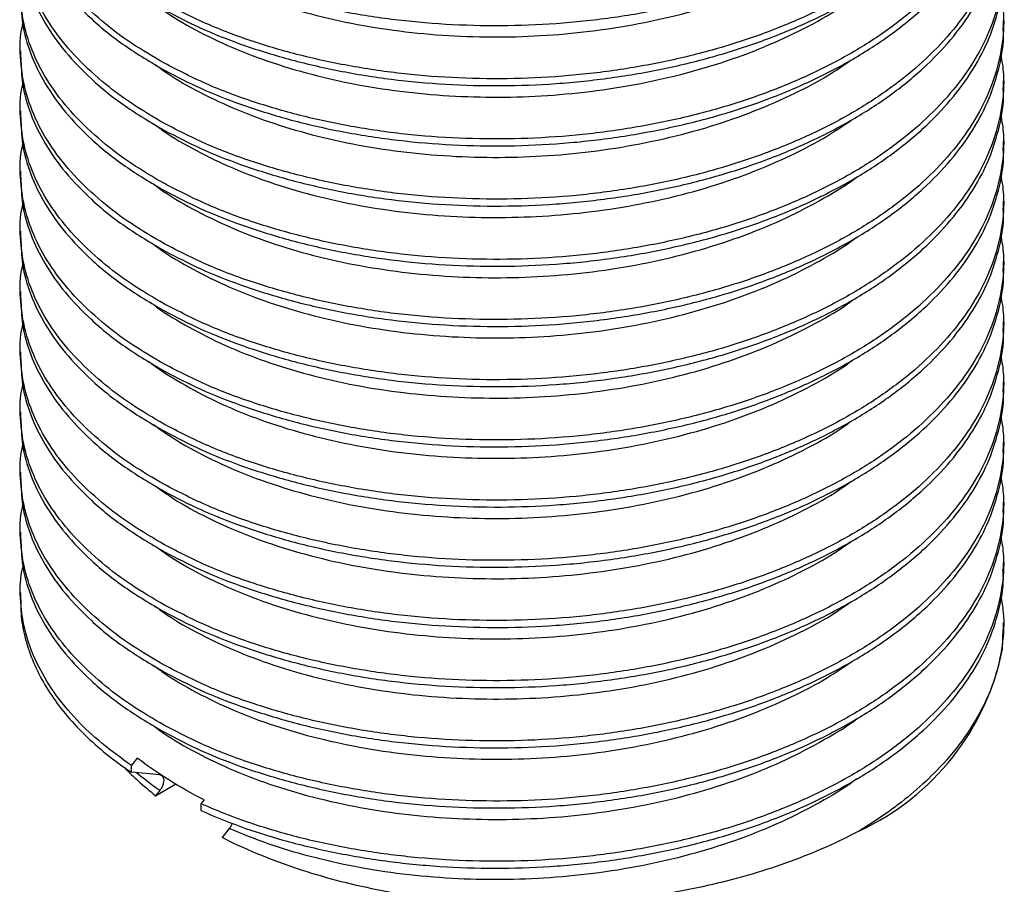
# Model space of a CAD drawing. Header units: millimetres. Extents: x 3 to 137, y 3 to 105.
# Tile 16 of 17: x 114.7 to 124.71, y 76.68 to 85.48. Entities that reach past the tile are written whole.
import ezdxf

# ---------------------------------------------------------------- set-up
doc = ezdxf.new("R2010")
doc.units = ezdxf.units.MM
doc.header["$LTSCALE"] = 0.5

msp = doc.modelspace()

# ---------------------------------------------------------------- linework, layer by layer
for p, q in [((124.703, 85.398), (124.703, 85.468)), ((114.703, 85.162), (114.703, 85.092)), ((124.703, 84.786), (124.703, 84.856)), ((114.703, 84.55), (114.703, 84.479)), ((124.703, 84.173), (124.703, 84.243)), ((114.703, 83.937), (114.703, 83.867)), ((124.703, 83.561), (124.703, 83.631)), ((114.703, 83.325), (114.703, 83.255)), ((124.703, 82.948), (124.703, 83.019)), ((114.703, 82.712), (114.703, 82.642)), ((124.703, 82.336), (124.703, 82.406)), ((114.703, 82.1), (114.703, 82.03)), ((124.703, 81.724), (124.703, 81.794)), ((114.703, 81.488), (114.703, 81.417)), ((124.703, 81.111), (124.703, 81.181)), ((114.703, 80.875), (114.703, 80.805)), ((124.703, 80.499), (124.703, 80.569)), ((114.703, 80.263), (114.703, 80.193)), ((124.703, 79.886), (124.703, 79.957)), ((114.703, 79.65), (114.703, 79.58)), ((124.703, 79.274), (124.703, 79.344)), ((124.692, 79.074), (124.698, 79.274)), ((115.832, 77.821), (115.832, 77.891)), ((116.121, 77.795), (115.832, 77.821)), ((116.078, 77.583), (116.285, 77.703)), ((116.571, 77.541), (116.539, 77.501)), ((116.539, 77.501), (116.539, 77.431)), ((116.828, 77.248), (116.755, 77.157))]:
    msp.add_line(p, q)
msp.add_arc((122.146, 79.581), 2.596, 294.8889, 348.7285)
for points, knots in [([(116.168, 86.189), (116.289, 86.126), (116.532, 86), (116.955, 85.832), (117.423, 85.685), (117.939, 85.565), (118.476, 85.479), (119.029, 85.428), (119.591, 85.413), (120.154, 85.434), (120.711, 85.493), (121.256, 85.587), (121.781, 85.716), (122.279, 85.879), (122.745, 86.073), (123.173, 86.295), (123.557, 86.544), (123.892, 86.816), (124.174, 87.108), (124.399, 87.418), (124.567, 87.74), (124.668, 88.07), (124.71, 88.312), (124.7, 88.442), (124.698, 88.46)], [0, 0, 0, 0, 0.042555, 0.08511, 0.132802, 0.180645, 0.228337, 0.276028, 0.323872, 0.371563, 0.419253, 0.467095, 0.514784, 0.562475, 0.610318, 0.658008, 0.705698, 0.75354, 0.80123, 0.84892, 0.896761, 0.94445, 0.992142, 1, 1, 1, 1]), ([(124.675, 88.187), (124.686, 88.119), (124.715, 87.941), (124.692, 87.649), (124.611, 87.317), (124.467, 86.991), (124.263, 86.677), (124, 86.378), (123.684, 86.098), (123.318, 85.84), (122.905, 85.608), (122.452, 85.404), (121.965, 85.229), (121.449, 85.088), (120.911, 84.981), (120.357, 84.909), (119.795, 84.875), (119.233, 84.876), (118.675, 84.914), (118.132, 84.988), (117.608, 85.095), (117.098, 85.24), (116.609, 85.421), (116.315, 85.572), (116.168, 85.647)], [0, 0, 0, 0, 0.0278215, 0.0737517, 0.11968, 0.1657547, 0.2116829, 0.2576123, 0.3036882, 0.3496177, 0.3955462, 0.4416212, 0.4875498, 0.533478, 0.5795526, 0.6254808, 0.6714106, 0.717487, 0.7634169, 0.809345, 0.8554196, 0.9013477, 0.9506739, 1, 1, 1, 1]), ([(116.168, 85.577), (116.289, 85.514), (116.532, 85.388), (116.955, 85.22), (117.423, 85.073), (117.939, 84.953), (118.476, 84.866), (119.029, 84.816), (119.591, 84.801), (120.154, 84.822), (120.711, 84.881), (121.256, 84.975), (121.781, 85.104), (122.279, 85.267), (122.745, 85.46), (123.173, 85.682), (123.557, 85.931), (123.892, 86.204), (124.174, 86.496), (124.399, 86.805), (124.567, 87.127), (124.668, 87.458), (124.71, 87.699), (124.7, 87.829), (124.698, 87.848)], [0, 0, 0, 0, 0.042555, 0.08511, 0.132802, 0.180645, 0.228337, 0.276028, 0.323872, 0.371563, 0.419253, 0.467095, 0.514784, 0.562475, 0.610318, 0.658008, 0.705698, 0.75354, 0.80123, 0.84892, 0.896761, 0.94445, 0.992142, 1, 1, 1, 1]), ([(124.675, 87.574), (124.686, 87.507), (124.715, 87.328), (124.692, 87.037), (124.611, 86.704), (124.467, 86.379), (124.263, 86.064), (124, 85.765), (123.684, 85.485), (123.318, 85.228), (122.905, 84.996), (122.452, 84.791), (121.965, 84.617), (121.449, 84.476), (120.911, 84.369), (120.357, 84.297), (119.795, 84.262), (119.233, 84.264), (118.675, 84.301), (118.132, 84.375), (117.608, 84.483), (117.098, 84.628), (116.609, 84.808), (116.315, 84.959), (116.168, 85.035)], [0, 0, 0, 0, 0.0278215, 0.0737517, 0.11968, 0.1657547, 0.2116829, 0.2576123, 0.3036882, 0.3496177, 0.3955462, 0.4416212, 0.4875498, 0.533478, 0.5795526, 0.6254808, 0.6714106, 0.717487, 0.7634169, 0.809345, 0.8554196, 0.9013477, 0.9506739, 1, 1, 1, 1]), ([(116.168, 85.035), (116.053, 85.102), (115.824, 85.236), (115.516, 85.47), (115.242, 85.729), (115.014, 86.016), (114.845, 86.315), (114.738, 86.623), (114.699, 86.936), (114.697, 87.153), (114.727, 87.263), (114.728, 87.269)], [0, 0, 0, 0, 0.113651, 0.227301, 0.354669, 0.482444, 0.609812, 0.73718, 0.864954, 0.992323, 1, 1, 1, 1]), ([(116.168, 84.964), (116.289, 84.901), (116.532, 84.775), (116.955, 84.608), (117.423, 84.46), (117.939, 84.34), (118.476, 84.254), (119.029, 84.203), (119.591, 84.188), (120.154, 84.21), (120.711, 84.268), (121.256, 84.363), (121.781, 84.491), (122.279, 84.654), (122.745, 84.848), (123.173, 85.07), (123.557, 85.319), (123.892, 85.591), (124.174, 85.883), (124.399, 86.193), (124.567, 86.515), (124.668, 86.845), (124.71, 87.087), (124.7, 87.217), (124.698, 87.235)], [0, 0, 0, 0, 0.0425552, 0.0851103, 0.1328018, 0.1806453, 0.2283367, 0.2760282, 0.3238719, 0.3715634, 0.419253, 0.4670945, 0.5147841, 0.5624748, 0.6103177, 0.6580084, 0.7056983, 0.7535402, 0.8012301, 0.8489195, 0.896761, 0.9444505, 0.9921417, 1, 1, 1, 1]), ([(114.708, 86.929), (114.711, 86.841), (114.716, 86.649), (114.8, 86.355), (114.946, 86.053), (115.152, 85.761), (115.423, 85.479), (115.756, 85.208), (116.03, 85.046), (116.168, 84.964)], [0, 0, 0, 0, 0.119956, 0.26303, 0.406099, 0.549624, 0.692692, 0.846346, 1, 1, 1, 1]), ([(124.675, 86.962), (124.686, 86.894), (124.715, 86.716), (124.692, 86.424), (124.611, 86.092), (124.467, 85.766), (124.263, 85.452), (124, 85.153), (123.684, 84.873), (123.318, 84.615), (122.905, 84.383), (122.452, 84.179), (121.965, 84.005), (121.449, 83.863), (120.911, 83.756), (120.357, 83.684), (119.795, 83.65), (119.233, 83.652), (118.675, 83.689), (118.132, 83.763), (117.608, 83.871), (117.098, 84.015), (116.609, 84.196), (116.315, 84.347), (116.168, 84.422)], [0, 0, 0, 0, 0.027822, 0.073752, 0.11968, 0.165755, 0.211683, 0.257612, 0.303688, 0.349618, 0.395546, 0.441621, 0.48755, 0.533478, 0.579553, 0.625481, 0.671411, 0.717487, 0.763417, 0.809345, 0.85542, 0.901348, 0.950674, 1, 1, 1, 1]), ([(116.168, 84.422), (116.053, 84.489), (115.824, 84.624), (115.516, 84.857), (115.242, 85.117), (115.014, 85.403), (114.845, 85.702), (114.738, 86.011), (114.699, 86.324), (114.697, 86.541), (114.727, 86.65), (114.728, 86.657)], [0, 0, 0, 0, 0.113651, 0.227301, 0.354669, 0.482444, 0.609812, 0.73718, 0.864954, 0.992323, 1, 1, 1, 1]), ([(116.168, 84.352), (116.289, 84.289), (116.532, 84.163), (116.955, 83.995), (117.423, 83.848), (117.939, 83.728), (118.476, 83.641), (119.029, 83.591), (119.591, 83.576), (120.154, 83.597), (120.711, 83.656), (121.256, 83.75), (121.781, 83.879), (122.279, 84.042), (122.745, 84.236), (123.173, 84.458), (123.557, 84.706), (123.892, 84.979), (124.174, 85.271), (124.399, 85.581), (124.567, 85.902), (124.668, 86.233), (124.71, 86.474), (124.7, 86.604), (124.698, 86.623)], [0, 0, 0, 0, 0.042555, 0.08511, 0.132802, 0.180645, 0.228337, 0.276028, 0.323872, 0.371563, 0.419253, 0.467095, 0.514784, 0.562475, 0.610318, 0.658008, 0.705698, 0.75354, 0.80123, 0.84892, 0.896761, 0.94445, 0.992142, 1, 1, 1, 1]), ([(124.675, 86.349), (124.686, 86.282), (124.715, 86.104), (124.692, 85.812), (124.611, 85.479), (124.467, 85.154), (124.263, 84.84), (124, 84.541), (123.684, 84.261), (123.318, 84.003), (122.905, 83.771), (122.452, 83.567), (121.965, 83.392), (121.449, 83.251), (120.911, 83.144), (120.357, 83.072), (119.795, 83.037), (119.233, 83.039), (118.675, 83.077), (118.132, 83.15), (117.608, 83.258), (117.098, 83.403), (116.609, 83.584), (116.315, 83.735), (116.168, 83.81)], [0, 0, 0, 0, 0.027822, 0.073752, 0.11968, 0.165755, 0.211683, 0.257612, 0.303688, 0.349618, 0.395546, 0.441621, 0.48755, 0.533478, 0.579553, 0.625481, 0.671411, 0.717487, 0.763417, 0.809345, 0.85542, 0.901348, 0.950674, 1, 1, 1, 1]), ([(114.708, 86.317), (114.711, 86.229), (114.716, 86.037), (114.8, 85.743), (114.946, 85.44), (115.152, 85.149), (115.423, 84.866), (115.756, 84.596), (116.03, 84.433), (116.168, 84.352)], [0, 0, 0, 0, 0.119956, 0.26303, 0.406099, 0.549624, 0.692692, 0.846346, 1, 1, 1, 1]), ([(116.074, 86.248), (116.136, 86.203), (116.299, 86.085), (116.611, 85.917), (117.001, 85.743), (117.429, 85.595), (117.889, 85.474), (118.371, 85.384), (118.867, 85.325), (119.368, 85.299), (119.871, 85.304), (120.372, 85.341), (120.871, 85.41), (121.359, 85.512), (121.827, 85.645), (122.267, 85.806), (122.669, 85.994), (122.964, 86.156), (123.11, 86.262), (123.15, 86.291)], [0, 0, 0, 0, 0.038136, 0.099506, 0.161636, 0.224578, 0.287958, 0.351381, 0.414455, 0.476796, 0.538195, 0.600211, 0.663082, 0.726432, 0.789871, 0.853002, 0.915442, 0.976898, 1, 1, 1, 1]), ([(116.168, 83.81), (116.053, 83.877), (115.824, 84.011), (115.516, 84.245), (115.242, 84.505), (115.014, 84.791), (114.845, 85.09), (114.738, 85.398), (114.699, 85.711), (114.697, 85.929), (114.727, 86.038), (114.728, 86.044)], [0, 0, 0, 0, 0.113651, 0.227301, 0.354669, 0.482444, 0.609812, 0.73718, 0.864954, 0.992323, 1, 1, 1, 1]), ([(116.168, 83.74), (116.289, 83.677), (116.532, 83.55), (116.955, 83.383), (117.423, 83.235), (117.939, 83.115), (118.476, 83.029), (119.029, 82.978), (119.591, 82.964), (120.154, 82.985), (120.711, 83.043), (121.256, 83.138), (121.781, 83.267), (122.279, 83.43), (122.745, 83.623), (123.173, 83.845), (123.557, 84.094), (123.892, 84.366), (124.174, 84.659), (124.399, 84.968), (124.567, 85.29), (124.668, 85.62), (124.71, 85.862), (124.7, 85.992), (124.698, 86.01)], [0, 0, 0, 0, 0.042555, 0.08511, 0.132802, 0.180645, 0.228337, 0.276028, 0.323872, 0.371563, 0.419253, 0.467095, 0.514784, 0.562475, 0.610318, 0.658008, 0.705698, 0.75354, 0.80123, 0.84892, 0.896761, 0.94445, 0.992142, 1, 1, 1, 1]), ([(124.675, 85.737), (124.686, 85.67), (124.715, 85.491), (124.692, 85.2), (124.611, 84.867), (124.467, 84.542), (124.263, 84.227), (124, 83.928), (123.684, 83.648), (123.318, 83.39), (122.905, 83.159), (122.452, 82.954), (121.965, 82.78), (121.449, 82.639), (120.911, 82.531), (120.357, 82.46), (119.795, 82.425), (119.233, 82.427), (118.675, 82.464), (118.132, 82.538), (117.608, 82.646), (117.098, 82.791), (116.609, 82.971), (116.315, 83.122), (116.168, 83.198)], [0, 0, 0, 0, 0.027822, 0.073752, 0.11968, 0.165755, 0.211683, 0.257612, 0.303688, 0.349618, 0.395546, 0.441621, 0.48755, 0.533478, 0.579553, 0.625481, 0.671411, 0.717487, 0.763417, 0.809345, 0.85542, 0.901348, 0.950674, 1, 1, 1, 1]), ([(114.708, 85.704), (114.711, 85.617), (114.716, 85.424), (114.8, 85.131), (114.946, 84.828), (115.152, 84.536), (115.423, 84.254), (115.756, 83.983), (116.03, 83.821), (116.168, 83.74)], [0, 0, 0, 0, 0.119956, 0.26303, 0.406099, 0.549624, 0.692692, 0.846346, 1, 1, 1, 1]), ([(116.077, 85.633), (116.127, 85.597), (116.276, 85.487), (116.57, 85.325), (116.955, 85.149), (117.38, 84.998), (117.837, 84.874), (118.317, 84.78), (118.812, 84.718), (119.313, 84.688), (119.815, 84.689), (120.316, 84.723), (120.816, 84.788), (121.305, 84.887), (121.776, 85.017), (122.22, 85.175), (122.626, 85.36), (122.937, 85.527), (123.096, 85.641), (123.148, 85.678)], [0, 0, 0, 0, 0.030594, 0.092058, 0.15414, 0.217078, 0.280495, 0.344001, 0.407199, 0.469706, 0.531227, 0.593193, 0.656053, 0.719436, 0.782952, 0.846203, 0.908805, 0.970411, 1, 1, 1, 1]), ([(116.168, 83.198), (116.053, 83.265), (115.824, 83.399), (115.516, 83.632), (115.242, 83.892), (115.014, 84.178), (114.845, 84.477), (114.738, 84.786), (114.699, 85.099), (114.697, 85.316), (114.727, 85.426), (114.728, 85.432)], [0, 0, 0, 0, 0.113651, 0.227301, 0.354669, 0.482444, 0.609812, 0.73718, 0.864954, 0.992323, 1, 1, 1, 1]), ([(116.168, 83.127), (116.289, 83.064), (116.532, 82.938), (116.955, 82.77), (117.423, 82.623), (117.939, 82.503), (118.476, 82.417), (119.029, 82.366), (119.591, 82.351), (120.154, 82.372), (120.711, 82.431), (121.256, 82.525), (121.781, 82.654), (122.279, 82.817), (122.745, 83.011), (123.173, 83.233), (123.557, 83.482), (123.892, 83.754), (124.174, 84.046), (124.399, 84.356), (124.567, 84.678), (124.668, 85.008), (124.71, 85.25), (124.7, 85.38), (124.698, 85.398)], [0, 0, 0, 0, 0.042555, 0.08511, 0.132802, 0.180645, 0.228337, 0.276028, 0.323872, 0.371563, 0.419253, 0.467095, 0.514784, 0.562475, 0.610318, 0.658008, 0.705698, 0.75354, 0.80123, 0.84892, 0.896761, 0.94445, 0.992142, 1, 1, 1, 1]), ([(124.675, 85.125), (124.686, 85.057), (124.715, 84.879), (124.692, 84.587), (124.611, 84.255), (124.467, 83.929), (124.263, 83.615), (124, 83.316), (123.684, 83.036), (123.318, 82.778), (122.905, 82.546), (122.452, 82.342), (121.965, 82.167), (121.449, 82.026), (120.911, 81.919), (120.357, 81.847), (119.795, 81.813), (119.233, 81.814), (118.675, 81.852), (118.132, 81.926), (117.608, 82.033), (117.098, 82.178), (116.609, 82.359), (116.315, 82.51), (116.168, 82.585)], [0, 0, 0, 0, 0.0278215, 0.0737517, 0.11968, 0.1657547, 0.2116829, 0.2576123, 0.3036882, 0.3496177, 0.3955462, 0.4416212, 0.4875498, 0.533478, 0.5795526, 0.6254808, 0.6714106, 0.717487, 0.7634169, 0.809345, 0.8554196, 0.9013477, 0.9506739, 1, 1, 1, 1]), ([(114.708, 85.092), (114.711, 85.004), (114.716, 84.812), (114.8, 84.518), (114.946, 84.215), (115.152, 83.924), (115.423, 83.641), (115.756, 83.371), (116.03, 83.209), (116.168, 83.127)], [0, 0, 0, 0, 0.119956, 0.26303, 0.406099, 0.549624, 0.692692, 0.846346, 1, 1, 1, 1]), ([(116.074, 85.023), (116.113, 84.994), (116.25, 84.891), (116.53, 84.734), (116.91, 84.555), (117.331, 84.401), (117.784, 84.274), (118.263, 84.176), (118.756, 84.111), (119.257, 84.077), (119.759, 84.075), (120.261, 84.105), (120.761, 84.167), (121.252, 84.262), (121.725, 84.388), (122.172, 84.544), (122.583, 84.726), (122.911, 84.9), (123.085, 85.021), (123.149, 85.066)], [0, 0, 0, 0, 0.024305, 0.085775, 0.147689, 0.210498, 0.273829, 0.337292, 0.400491, 0.463041, 0.524596, 0.58639, 0.649117, 0.712409, 0.775876, 0.839125, 0.901765, 0.963434, 1, 1, 1, 1]), ([(116.168, 82.585), (116.053, 82.652), (115.824, 82.786), (115.516, 83.02), (115.242, 83.28), (115.014, 83.566), (114.845, 83.865), (114.738, 84.173), (114.699, 84.487), (114.697, 84.704), (114.727, 84.813), (114.728, 84.819)], [0, 0, 0, 0, 0.113651, 0.227301, 0.354669, 0.482444, 0.609812, 0.73718, 0.864954, 0.992323, 1, 1, 1, 1]), ([(116.168, 82.515), (116.289, 82.452), (116.532, 82.326), (116.955, 82.158), (117.423, 82.011), (117.939, 81.891), (118.476, 81.804), (119.029, 81.754), (119.591, 81.739), (120.154, 81.76), (120.711, 81.819), (121.256, 81.913), (121.781, 82.042), (122.279, 82.205), (122.745, 82.398), (123.173, 82.62), (123.557, 82.869), (123.892, 83.142), (124.174, 83.434), (124.399, 83.743), (124.567, 84.065), (124.668, 84.396), (124.71, 84.637), (124.7, 84.767), (124.698, 84.785)], [0, 0, 0, 0, 0.042555, 0.08511, 0.132802, 0.180645, 0.228337, 0.276028, 0.323872, 0.371563, 0.419253, 0.467095, 0.514784, 0.562475, 0.610318, 0.658008, 0.705698, 0.75354, 0.80123, 0.84892, 0.896761, 0.94445, 0.992142, 1, 1, 1, 1]), ([(114.708, 84.48), (114.711, 84.392), (114.716, 84.199), (114.8, 83.906), (114.946, 83.603), (115.152, 83.312), (115.423, 83.029), (115.756, 82.759), (116.03, 82.596), (116.168, 82.515)], [0, 0, 0, 0, 0.119956, 0.26303, 0.406099, 0.549624, 0.692692, 0.846346, 1, 1, 1, 1]), ([(116.067, 84.415), (116.096, 84.392), (116.223, 84.295), (116.49, 84.143), (116.866, 83.961), (117.283, 83.804), (117.733, 83.674), (118.208, 83.573), (118.701, 83.504), (119.201, 83.467), (119.703, 83.462), (120.205, 83.488), (120.705, 83.546), (121.198, 83.637), (121.674, 83.76), (122.124, 83.913), (122.539, 84.092), (122.886, 84.273), (123.076, 84.402), (123.155, 84.456)], [0, 0, 0, 0, 0.018769, 0.08018, 0.141829, 0.20441, 0.267554, 0.330874, 0.393975, 0.456469, 0.517994, 0.579518, 0.642013, 0.705114, 0.768433, 0.831578, 0.894158, 0.955808, 1, 1, 1, 1]), ([(124.675, 84.512), (124.686, 84.445), (124.715, 84.266), (124.692, 83.975), (124.611, 83.642), (124.467, 83.317), (124.263, 83.002), (124, 82.703), (123.684, 82.423), (123.318, 82.165), (122.905, 81.934), (122.452, 81.729), (121.965, 81.555), (121.449, 81.414), (120.911, 81.307), (120.357, 81.235), (119.795, 81.2), (119.233, 81.202), (118.675, 81.239), (118.132, 81.313), (117.608, 81.421), (117.098, 81.566), (116.609, 81.746), (116.315, 81.897), (116.168, 81.973)], [0, 0, 0, 0, 0.027822, 0.073752, 0.11968, 0.165755, 0.211683, 0.257612, 0.303688, 0.349618, 0.395546, 0.441621, 0.48755, 0.533478, 0.579553, 0.625481, 0.671411, 0.717487, 0.763417, 0.809345, 0.85542, 0.901348, 0.950674, 1, 1, 1, 1]), ([(116.168, 81.973), (116.053, 82.04), (115.824, 82.174), (115.516, 82.408), (115.242, 82.667), (115.014, 82.954), (114.845, 83.252), (114.738, 83.561), (114.699, 83.874), (114.697, 84.091), (114.727, 84.201), (114.728, 84.207)], [0, 0, 0, 0, 0.113651, 0.227301, 0.354669, 0.482444, 0.609812, 0.73718, 0.864954, 0.992323, 1, 1, 1, 1]), ([(116.168, 81.902), (116.289, 81.839), (116.532, 81.713), (116.955, 81.546), (117.423, 81.398), (117.939, 81.278), (118.476, 81.192), (119.029, 81.141), (119.591, 81.126), (120.154, 81.148), (120.711, 81.206), (121.256, 81.301), (121.781, 81.429), (122.279, 81.592), (122.745, 81.786), (123.173, 82.008), (123.557, 82.257), (123.892, 82.529), (124.174, 82.821), (124.399, 83.131), (124.567, 83.453), (124.668, 83.783), (124.71, 84.025), (124.7, 84.155), (124.698, 84.173)], [0, 0, 0, 0, 0.042555, 0.08511, 0.132802, 0.180645, 0.228337, 0.276028, 0.323872, 0.371563, 0.419253, 0.467095, 0.514784, 0.562475, 0.610318, 0.658008, 0.705698, 0.75354, 0.80123, 0.84892, 0.896761, 0.94445, 0.992142, 1, 1, 1, 1]), ([(114.708, 83.867), (114.711, 83.779), (114.716, 83.587), (114.8, 83.293), (114.946, 82.991), (115.152, 82.699), (115.423, 82.417), (115.756, 82.146), (116.03, 81.984), (116.168, 81.902)], [0, 0, 0, 0, 0.119956, 0.26303, 0.406099, 0.549624, 0.692692, 0.846346, 1, 1, 1, 1]), ([(116.056, 83.809), (116.078, 83.792), (116.195, 83.7), (116.451, 83.552), (116.822, 83.367), (117.235, 83.208), (117.681, 83.074), (118.155, 82.971), (118.646, 82.898), (119.146, 82.857), (119.647, 82.848), (120.149, 82.871), (120.65, 82.926), (121.144, 83.013), (121.622, 83.133), (122.075, 83.282), (122.496, 83.457), (122.875, 83.658), (123.115, 83.801), (123.216, 83.882), (123.217, 83.883)], [0, 0, 0, 0, 0.013603, 0.074351, 0.135098, 0.196803, 0.259107, 0.321627, 0.383974, 0.445764, 0.506635, 0.567271, 0.628887, 0.691143, 0.753658, 0.816044, 0.877914, 0.938904, 0.999456, 1, 1, 1, 1]), ([(124.675, 83.9), (124.686, 83.832), (124.715, 83.654), (124.692, 83.362), (124.611, 83.03), (124.467, 82.704), (124.263, 82.39), (124, 82.091), (123.684, 81.811), (123.318, 81.553), (122.905, 81.321), (122.452, 81.117), (121.965, 80.943), (121.449, 80.801), (120.911, 80.694), (120.357, 80.622), (119.795, 80.588), (119.233, 80.59), (118.675, 80.627), (118.132, 80.701), (117.608, 80.809), (117.098, 80.953), (116.609, 81.134), (116.315, 81.285), (116.168, 81.36)], [0, 0, 0, 0, 0.0278215, 0.0737517, 0.11968, 0.1657547, 0.2116829, 0.2576123, 0.3036882, 0.3496177, 0.3955462, 0.4416212, 0.4875498, 0.533478, 0.5795526, 0.6254808, 0.6714106, 0.717487, 0.7634169, 0.809345, 0.8554196, 0.9013477, 0.9506739, 1, 1, 1, 1]), ([(116.168, 81.36), (116.053, 81.427), (115.824, 81.562), (115.516, 81.795), (115.242, 82.055), (115.014, 82.341), (114.845, 82.64), (114.738, 82.949), (114.699, 83.262), (114.697, 83.479), (114.727, 83.588), (114.728, 83.595)], [0, 0, 0, 0, 0.113651, 0.227301, 0.354669, 0.482444, 0.609812, 0.73718, 0.864954, 0.992323, 1, 1, 1, 1]), ([(116.168, 81.29), (116.289, 81.227), (116.532, 81.101), (116.955, 80.933), (117.423, 80.786), (117.939, 80.666), (118.476, 80.579), (119.029, 80.529), (119.591, 80.514), (120.154, 80.535), (120.711, 80.594), (121.256, 80.688), (121.781, 80.817), (122.279, 80.98), (122.745, 81.174), (123.173, 81.396), (123.557, 81.644), (123.892, 81.917), (124.174, 82.209), (124.399, 82.518), (124.567, 82.84), (124.668, 83.171), (124.71, 83.412), (124.7, 83.542), (124.698, 83.561)], [0, 0, 0, 0, 0.042555, 0.08511, 0.132802, 0.180645, 0.228337, 0.276028, 0.323872, 0.371563, 0.419253, 0.467095, 0.514784, 0.562475, 0.610318, 0.658008, 0.705698, 0.75354, 0.80123, 0.84892, 0.896761, 0.94445, 0.992142, 1, 1, 1, 1]), ([(114.708, 83.255), (114.711, 83.167), (114.716, 82.975), (114.8, 82.681), (114.946, 82.378), (115.152, 82.087), (115.423, 81.804), (115.756, 81.534), (116.03, 81.371), (116.168, 81.29)], [0, 0, 0, 0, 0.119956, 0.26303, 0.406099, 0.549624, 0.692692, 0.846346, 1, 1, 1, 1]), ([(116.044, 83.204), (116.058, 83.193), (116.167, 83.106), (116.412, 82.961), (116.778, 82.774), (117.187, 82.612), (117.63, 82.475), (118.101, 82.368), (118.591, 82.292), (119.09, 82.248), (119.592, 82.235), (120.094, 82.254), (120.595, 82.305), (121.09, 82.39), (121.57, 82.506), (122.026, 82.652), (122.452, 82.824), (122.835, 83.023), (123.083, 83.168), (123.19, 83.252), (123.197, 83.257)], [0, 0, 0, 0, 0.009011, 0.06996, 0.130675, 0.192371, 0.254708, 0.317304, 0.379771, 0.441722, 0.502791, 0.563422, 0.625024, 0.687308, 0.749895, 0.812395, 0.874422, 0.935606, 0.996181, 1, 1, 1, 1]), ([(124.675, 83.287), (124.686, 83.22), (124.715, 83.042), (124.692, 82.75), (124.611, 82.417), (124.467, 82.092), (124.263, 81.777), (124, 81.479), (123.684, 81.198), (123.318, 80.941), (122.905, 80.709), (122.452, 80.505), (121.965, 80.33), (121.449, 80.189), (120.911, 80.082), (120.357, 80.01), (119.795, 79.975), (119.233, 79.977), (118.675, 80.015), (118.132, 80.088), (117.608, 80.196), (117.098, 80.341), (116.609, 80.522), (116.315, 80.672), (116.168, 80.748)], [0, 0, 0, 0, 0.027822, 0.073752, 0.11968, 0.165755, 0.211683, 0.257612, 0.303688, 0.349618, 0.395546, 0.441621, 0.48755, 0.533478, 0.579553, 0.625481, 0.671411, 0.717487, 0.763417, 0.809345, 0.85542, 0.901348, 0.950674, 1, 1, 1, 1]), ([(116.168, 80.748), (116.053, 80.815), (115.824, 80.949), (115.516, 81.183), (115.242, 81.443), (115.014, 81.729), (114.845, 82.028), (114.738, 82.336), (114.699, 82.649), (114.697, 82.867), (114.727, 82.976), (114.728, 82.982)], [0, 0, 0, 0, 0.113651, 0.227301, 0.354669, 0.482444, 0.609812, 0.73718, 0.864954, 0.992323, 1, 1, 1, 1]), ([(116.168, 80.678), (116.289, 80.615), (116.532, 80.488), (116.955, 80.321), (117.423, 80.173), (117.939, 80.053), (118.476, 79.967), (119.029, 79.916), (119.591, 79.902), (120.154, 79.923), (120.711, 79.981), (121.256, 80.076), (121.781, 80.205), (122.279, 80.368), (122.745, 80.561), (123.173, 80.783), (123.557, 81.032), (123.892, 81.304), (124.174, 81.597), (124.399, 81.906), (124.567, 82.228), (124.668, 82.558), (124.71, 82.8), (124.7, 82.93), (124.698, 82.948)], [0, 0, 0, 0, 0.042555, 0.08511, 0.132802, 0.180645, 0.228337, 0.276028, 0.323872, 0.371563, 0.419253, 0.467095, 0.514784, 0.562475, 0.610318, 0.658008, 0.705698, 0.75354, 0.80123, 0.84892, 0.896761, 0.94445, 0.992142, 1, 1, 1, 1]), ([(114.708, 82.642), (114.711, 82.555), (114.716, 82.362), (114.8, 82.069), (114.946, 81.766), (115.152, 81.474), (115.423, 81.192), (115.756, 80.921), (116.03, 80.759), (116.168, 80.678)], [0, 0, 0, 0, 0.119956, 0.26303, 0.406099, 0.549624, 0.692692, 0.846346, 1, 1, 1, 1]), ([(116.031, 82.6), (116.038, 82.594), (116.139, 82.512), (116.373, 82.371), (116.735, 82.181), (117.14, 82.016), (117.579, 81.877), (118.048, 81.766), (118.536, 81.686), (119.034, 81.639), (119.536, 81.623), (120.038, 81.638), (120.539, 81.686), (121.035, 81.766), (121.518, 81.879), (121.977, 82.022), (122.406, 82.191), (122.794, 82.387), (123.051, 82.535), (123.165, 82.623), (123.177, 82.632)], [0, 0, 0, 0, 0.004633, 0.065768, 0.126465, 0.188135, 0.250486, 0.313141, 0.375709, 0.437803, 0.499053, 0.559694, 0.621266, 0.68356, 0.7462, 0.808797, 0.870962, 0.932324, 0.992937, 1, 1, 1, 1]), ([(124.675, 82.675), (124.686, 82.608), (124.715, 82.429), (124.692, 82.138), (124.611, 81.805), (124.467, 81.48), (124.263, 81.165), (124, 80.866), (123.684, 80.586), (123.318, 80.328), (122.905, 80.096), (122.452, 79.892), (121.965, 79.718), (121.449, 79.577), (120.911, 79.469), (120.357, 79.397), (119.795, 79.363), (119.233, 79.365), (118.675, 79.402), (118.132, 79.476), (117.608, 79.584), (117.098, 79.728), (116.609, 79.909), (116.315, 80.06), (116.168, 80.136)], [0, 0, 0, 0, 0.027822, 0.073752, 0.11968, 0.165755, 0.211683, 0.257612, 0.303688, 0.349618, 0.395546, 0.441621, 0.48755, 0.533478, 0.579553, 0.625481, 0.671411, 0.717487, 0.763417, 0.809345, 0.85542, 0.901348, 0.950674, 1, 1, 1, 1]), ([(116.168, 80.136), (116.053, 80.203), (115.824, 80.337), (115.516, 80.57), (115.242, 80.83), (115.014, 81.116), (114.845, 81.415), (114.738, 81.724), (114.699, 82.037), (114.697, 82.254), (114.727, 82.364), (114.728, 82.37)], [0, 0, 0, 0, 0.113651, 0.227301, 0.354669, 0.482444, 0.609812, 0.73718, 0.864954, 0.992323, 1, 1, 1, 1]), ([(116.168, 80.065), (116.289, 80.002), (116.532, 79.876), (116.955, 79.708), (117.423, 79.561), (117.939, 79.441), (118.476, 79.354), (119.029, 79.304), (119.591, 79.289), (120.154, 79.31), (120.711, 79.369), (121.256, 79.463), (121.781, 79.592), (122.279, 79.755), (122.745, 79.949), (123.173, 80.171), (123.557, 80.42), (123.892, 80.692), (124.174, 80.984), (124.399, 81.294), (124.567, 81.616), (124.668, 81.946), (124.71, 82.188), (124.7, 82.318), (124.698, 82.336)], [0, 0, 0, 0, 0.042555, 0.08511, 0.132802, 0.180645, 0.228337, 0.276028, 0.323872, 0.371563, 0.419253, 0.467095, 0.514784, 0.562475, 0.610318, 0.658008, 0.705698, 0.75354, 0.80123, 0.84892, 0.896761, 0.94445, 0.992142, 1, 1, 1, 1]), ([(114.708, 82.03), (114.711, 81.942), (114.716, 81.75), (114.8, 81.456), (114.946, 81.153), (115.152, 80.862), (115.423, 80.579), (115.756, 80.309), (116.03, 80.146), (116.168, 80.065)], [0, 0, 0, 0, 0.119956, 0.26303, 0.406099, 0.549624, 0.692692, 0.846346, 1, 1, 1, 1]), ([(124.675, 82.063), (124.686, 81.995), (124.715, 81.817), (124.692, 81.525), (124.611, 81.193), (124.467, 80.867), (124.263, 80.553), (124, 80.254), (123.684, 79.974), (123.318, 79.716), (122.905, 79.484), (122.452, 79.28), (121.965, 79.105), (121.449, 78.964), (120.911, 78.857), (120.357, 78.785), (119.795, 78.751), (119.233, 78.752), (118.675, 78.79), (118.132, 78.864), (117.608, 78.971), (117.098, 79.116), (116.609, 79.297), (116.315, 79.448), (116.168, 79.523)], [0, 0, 0, 0, 0.027822, 0.073752, 0.11968, 0.165755, 0.211683, 0.257612, 0.303688, 0.349618, 0.395546, 0.441621, 0.48755, 0.533478, 0.579553, 0.625481, 0.671411, 0.717487, 0.763417, 0.809345, 0.85542, 0.901348, 0.950674, 1, 1, 1, 1]), ([(116.017, 81.997), (116.017, 81.996), (116.11, 81.919), (116.336, 81.781), (116.693, 81.588), (117.093, 81.421), (117.529, 81.279), (117.994, 81.165), (118.481, 81.081), (118.979, 81.03), (119.48, 81.011), (119.982, 81.022), (120.483, 81.066), (120.981, 81.143), (121.465, 81.252), (121.927, 81.392), (122.36, 81.559), (122.752, 81.752), (123.02, 81.903), (123.143, 81.996), (123.162, 82.01)], [0, 0, 0, 0, 0.00041, 0.061658, 0.122297, 0.183865, 0.246157, 0.308794, 0.371388, 0.433551, 0.49491, 0.555521, 0.616987, 0.679216, 0.741834, 0.804453, 0.866682, 0.928148, 0.988758, 1, 1, 1, 1]), ([(116.168, 79.523), (116.053, 79.59), (115.824, 79.724), (115.516, 79.958), (115.242, 80.218), (115.014, 80.504), (114.845, 80.803), (114.738, 81.111), (114.699, 81.425), (114.697, 81.642), (114.727, 81.751), (114.728, 81.757)], [0, 0, 0, 0, 0.113651, 0.227301, 0.354669, 0.482444, 0.609812, 0.73718, 0.864954, 0.992323, 1, 1, 1, 1]), ([(116.168, 79.453), (116.289, 79.39), (116.532, 79.264), (116.955, 79.096), (117.423, 78.949), (117.939, 78.829), (118.476, 78.742), (119.029, 78.692), (119.591, 78.677), (120.154, 78.698), (120.711, 78.757), (121.256, 78.851), (121.781, 78.98), (122.279, 79.143), (122.745, 79.336), (123.173, 79.558), (123.557, 79.807), (123.892, 80.079), (124.174, 80.372), (124.399, 80.681), (124.567, 81.003), (124.668, 81.334), (124.71, 81.575), (124.7, 81.705), (124.698, 81.723)], [0, 0, 0, 0, 0.042555, 0.08511, 0.132802, 0.180645, 0.228337, 0.276028, 0.323872, 0.371563, 0.419253, 0.467095, 0.514784, 0.562475, 0.610318, 0.658008, 0.705698, 0.75354, 0.80123, 0.84892, 0.896761, 0.94445, 0.992142, 1, 1, 1, 1]), ([(114.708, 81.417), (114.711, 81.33), (114.716, 81.137), (114.8, 80.844), (114.946, 80.541), (115.152, 80.25), (115.423, 79.967), (115.756, 79.697), (116.03, 79.534), (116.168, 79.453)], [0, 0, 0, 0, 0.119956, 0.26303, 0.406099, 0.549624, 0.692692, 0.846346, 1, 1, 1, 1]), ([(124.675, 81.45), (124.686, 81.383), (124.715, 81.204), (124.692, 80.913), (124.611, 80.58), (124.467, 80.255), (124.263, 79.94), (124, 79.641), (123.684, 79.361), (123.318, 79.103), (122.905, 78.872), (122.452, 78.667), (121.965, 78.493), (121.449, 78.352), (120.911, 78.245), (120.357, 78.173), (119.795, 78.138), (119.233, 78.14), (118.675, 78.177), (118.132, 78.251), (117.608, 78.359), (117.098, 78.504), (116.609, 78.684), (116.315, 78.835), (116.168, 78.911)], [0, 0, 0, 0, 0.027822, 0.073752, 0.11968, 0.165755, 0.211683, 0.257612, 0.303688, 0.349618, 0.395546, 0.441621, 0.48755, 0.533478, 0.579553, 0.625481, 0.671411, 0.717487, 0.763417, 0.809345, 0.85542, 0.901348, 0.950674, 1, 1, 1, 1]), ([(116.056, 81.359), (116.136, 81.303), (116.318, 81.174), (116.652, 80.997), (117.047, 80.826), (117.479, 80.681), (117.941, 80.563), (118.426, 80.477), (118.923, 80.422), (119.424, 80.399), (119.926, 80.407), (120.428, 80.448), (120.926, 80.521), (121.412, 80.626), (121.877, 80.763), (122.314, 80.927), (122.711, 81.117), (122.992, 81.274), (123.126, 81.373), (123.155, 81.394)], [0, 0, 0, 0, 0.048023, 0.109148, 0.171136, 0.233894, 0.297044, 0.360194, 0.422952, 0.48494, 0.546065, 0.607945, 0.670635, 0.733761, 0.796931, 0.859751, 0.921842, 0.982996, 1, 1, 1, 1]), ([(116.168, 78.911), (116.053, 78.978), (115.824, 79.112), (115.516, 79.345), (115.242, 79.605), (115.014, 79.892), (114.845, 80.19), (114.738, 80.499), (114.699, 80.812), (114.697, 81.029), (114.727, 81.139), (114.728, 81.145)], [0, 0, 0, 0, 0.113651, 0.227301, 0.354669, 0.482444, 0.609812, 0.73718, 0.864954, 0.992323, 1, 1, 1, 1]), ([(116.168, 78.84), (116.289, 78.777), (116.532, 78.651), (116.955, 78.484), (117.423, 78.336), (117.939, 78.216), (118.476, 78.13), (119.029, 78.079), (119.591, 78.064), (120.154, 78.085), (120.711, 78.144), (121.256, 78.239), (121.781, 78.367), (122.279, 78.53), (122.745, 78.724), (123.173, 78.946), (123.557, 79.195), (123.892, 79.467), (124.174, 79.759), (124.399, 80.069), (124.567, 80.391), (124.668, 80.721), (124.71, 80.963), (124.7, 81.093), (124.698, 81.111)], [0, 0, 0, 0, 0.042555, 0.08511, 0.132802, 0.180645, 0.228337, 0.276028, 0.323872, 0.371563, 0.419253, 0.467095, 0.514784, 0.562475, 0.610318, 0.658008, 0.705698, 0.75354, 0.80123, 0.84892, 0.896761, 0.94445, 0.992142, 1, 1, 1, 1]), ([(124.675, 80.838), (124.686, 80.77), (124.715, 80.592), (124.692, 80.3), (124.611, 79.968), (124.467, 79.642), (124.263, 79.328), (124, 79.029), (123.684, 78.749), (123.318, 78.491), (122.905, 78.259), (122.452, 78.055), (121.965, 77.881), (121.449, 77.739), (120.911, 77.632), (120.357, 77.56), (119.795, 77.526), (119.233, 77.528), (118.675, 77.565), (118.132, 77.639), (117.608, 77.747), (117.098, 77.891), (116.609, 78.072), (116.315, 78.223), (116.168, 78.298)], [0, 0, 0, 0, 0.027822, 0.073752, 0.11968, 0.165755, 0.211683, 0.257612, 0.303688, 0.349618, 0.395546, 0.441621, 0.48755, 0.533478, 0.579553, 0.625481, 0.671411, 0.717487, 0.763417, 0.809345, 0.85542, 0.901348, 0.950674, 1, 1, 1, 1]), ([(114.708, 80.805), (114.711, 80.717), (114.716, 80.525), (114.8, 80.231), (114.946, 79.929), (115.152, 79.637), (115.423, 79.355), (115.756, 79.084), (116.03, 78.922), (116.168, 78.84)], [0, 0, 0, 0, 0.119956, 0.26303, 0.406099, 0.549624, 0.692692, 0.846346, 1, 1, 1, 1]), ([(116.074, 80.736), (116.136, 80.691), (116.299, 80.574), (116.611, 80.405), (117.001, 80.231), (117.429, 80.083), (117.889, 79.962), (118.371, 79.872), (118.867, 79.814), (119.368, 79.787), (119.871, 79.792), (120.372, 79.829), (120.871, 79.899), (121.359, 80), (121.827, 80.134), (122.267, 80.295), (122.669, 80.482), (122.964, 80.644), (123.11, 80.75), (123.15, 80.779)], [0, 0, 0, 0, 0.038136, 0.099506, 0.161636, 0.224578, 0.287958, 0.351381, 0.414455, 0.476796, 0.538195, 0.600211, 0.663082, 0.726432, 0.789871, 0.853002, 0.915442, 0.976898, 1, 1, 1, 1]), ([(116.168, 78.298), (116.053, 78.365), (115.824, 78.5), (115.516, 78.733), (115.242, 78.993), (115.014, 79.279), (114.845, 79.578), (114.738, 79.887), (114.699, 80.2), (114.697, 80.417), (114.727, 80.526), (114.728, 80.533)], [0, 0, 0, 0, 0.113651, 0.227301, 0.354669, 0.482444, 0.609812, 0.73718, 0.864954, 0.992323, 1, 1, 1, 1]), ([(116.168, 78.228), (116.289, 78.165), (116.532, 78.039), (116.955, 77.871), (117.423, 77.724), (117.939, 77.604), (118.476, 77.517), (119.029, 77.467), (119.591, 77.452), (120.154, 77.473), (120.711, 77.532), (121.256, 77.626), (121.781, 77.755), (122.279, 77.918), (122.745, 78.112), (123.173, 78.334), (123.557, 78.582), (123.892, 78.855), (124.174, 79.147), (124.399, 79.456), (124.567, 79.778), (124.668, 80.109), (124.71, 80.35), (124.7, 80.48), (124.698, 80.499)], [0, 0, 0, 0, 0.042555, 0.08511, 0.132802, 0.180645, 0.228337, 0.276028, 0.323872, 0.371563, 0.419253, 0.467095, 0.514784, 0.562475, 0.610318, 0.658008, 0.705698, 0.75354, 0.80123, 0.84892, 0.896761, 0.94445, 0.992142, 1, 1, 1, 1]), ([(124.675, 80.225), (124.686, 80.158), (124.715, 79.979), (124.692, 79.688), (124.611, 79.355), (124.467, 79.03), (124.263, 78.715), (124, 78.417), (123.684, 78.136), (123.318, 77.879), (122.905, 77.647), (122.452, 77.443), (121.965, 77.268), (121.449, 77.127), (120.911, 77.02), (120.357, 76.948), (119.795, 76.913), (119.233, 76.915), (118.675, 76.953), (118.132, 77.026), (117.608, 77.134), (117.172, 77.258), (116.817, 77.383), (116.632, 77.462), (116.539, 77.501)], [0, 0, 0, 0, 0.0290084, 0.0768981, 0.1247857, 0.172826, 0.2207136, 0.2686024, 0.316644, 0.3645328, 0.4124208, 0.4604614, 0.5083494, 0.5562369, 0.6042771, 0.6521646, 0.7000539, 0.748096, 0.7959853, 0.8438728, 0.891913, 0.9398005, 0.9699002, 1, 1, 1, 1]), ([(114.708, 80.193), (114.711, 80.105), (114.716, 79.913), (114.8, 79.619), (114.946, 79.316), (115.152, 79.025), (115.423, 78.742), (115.756, 78.472), (116.03, 78.309), (116.168, 78.228)], [0, 0, 0, 0, 0.119956, 0.26303, 0.406099, 0.549624, 0.692692, 0.846346, 1, 1, 1, 1]), ([(116.077, 80.121), (116.127, 80.085), (116.276, 79.976), (116.57, 79.813), (116.955, 79.637), (117.38, 79.486), (117.837, 79.362), (118.317, 79.268), (118.812, 79.206), (119.313, 79.176), (119.815, 79.178), (120.316, 79.211), (120.816, 79.277), (121.305, 79.375), (121.776, 79.505), (122.22, 79.663), (122.626, 79.848), (122.937, 80.016), (123.096, 80.129), (123.148, 80.166)], [0, 0, 0, 0, 0.030594, 0.092058, 0.15414, 0.217078, 0.280495, 0.344001, 0.407199, 0.469706, 0.531227, 0.593193, 0.656053, 0.719436, 0.782952, 0.846203, 0.908805, 0.970411, 1, 1, 1, 1]), ([(115.832, 77.891), (115.73, 77.964), (115.526, 78.111), (115.262, 78.36), (115.036, 78.635), (114.862, 78.933), (114.746, 79.24), (114.7, 79.553), (114.696, 79.779), (114.726, 79.899), (114.73, 79.914)], [0, 0, 0, 0, 0.12854, 0.257079, 0.401135, 0.545649, 0.689704, 0.833758, 0.978272, 1, 1, 1, 1]), ([(116.539, 77.431), (116.671, 77.376), (116.936, 77.264), (117.387, 77.122), (117.881, 77.003), (118.416, 76.913), (118.968, 76.858), (119.529, 76.84), (120.092, 76.857), (120.651, 76.911), (121.197, 77.002), (121.724, 77.127), (122.226, 77.286), (122.696, 77.476), (123.128, 77.696), (123.517, 77.941), (123.857, 78.211), (124.146, 78.502), (124.378, 78.809), (124.551, 79.13), (124.659, 79.46), (124.708, 79.714), (124.699, 79.856), (124.697, 79.886)], [0, 0, 0, 0, 0.044444, 0.088889, 0.138698, 0.188666, 0.238475, 0.288284, 0.338252, 0.38806, 0.437867, 0.487832, 0.537639, 0.587448, 0.637416, 0.687225, 0.737032, 0.786997, 0.836804, 0.886612, 0.936579, 0.986387, 1, 1, 1, 1]), ([(124.674, 79.615), (124.684, 79.559), (124.714, 79.392), (124.696, 79.112), (124.624, 78.779), (124.485, 78.453), (124.288, 78.137), (124.053, 77.859), (123.796, 77.62), (123.535, 77.414), (123.337, 77.289), (123.239, 77.227)], [0, 0, 0, 0, 0.064199, 0.192794, 0.32098, 0.449161, 0.577751, 0.705932, 0.803894, 0.902038, 1, 1, 1, 1]), ([(114.707, 79.58), (114.707, 79.531), (114.706, 79.405), (114.745, 79.2), (114.819, 78.967), (114.93, 78.739), (115.073, 78.52), (115.249, 78.308), (115.458, 78.103), (115.658, 77.941), (115.789, 77.85), (115.832, 77.821)], [0, 0, 0, 0, 0.076525, 0.197879, 0.322759, 0.44764, 0.568993, 0.690346, 0.815225, 0.940103, 1, 1, 1, 1]), ([(116.074, 79.511), (116.113, 79.482), (116.25, 79.379), (116.53, 79.222), (116.91, 79.043), (117.331, 78.889), (117.784, 78.762), (118.263, 78.665), (118.756, 78.599), (119.257, 78.566), (119.759, 78.564), (120.261, 78.593), (120.761, 78.655), (121.252, 78.75), (121.725, 78.877), (122.172, 79.032), (122.583, 79.214), (122.911, 79.388), (123.085, 79.509), (123.149, 79.554)], [0, 0, 0, 0, 0.024305, 0.085775, 0.147689, 0.210498, 0.273829, 0.337292, 0.400491, 0.463041, 0.524596, 0.58639, 0.649117, 0.712409, 0.775876, 0.839125, 0.901765, 0.963434, 1, 1, 1, 1]), ([(116.067, 78.903), (116.096, 78.881), (116.223, 78.784), (116.49, 78.631), (116.866, 78.449), (117.283, 78.292), (117.733, 78.162), (118.208, 78.062), (118.701, 77.992), (119.201, 77.956), (119.703, 77.95), (120.205, 77.976), (120.705, 78.034), (121.198, 78.126), (121.674, 78.249), (122.124, 78.401), (122.539, 78.58), (122.886, 78.761), (123.076, 78.891), (123.155, 78.945)], [0, 0, 0, 0, 0.018769, 0.08018, 0.141829, 0.20441, 0.267554, 0.330874, 0.393975, 0.456469, 0.517994, 0.579518, 0.642013, 0.705114, 0.768433, 0.831578, 0.894158, 0.955808, 1, 1, 1, 1]), ([(116.056, 78.297), (116.078, 78.281), (116.195, 78.189), (116.451, 78.04), (116.822, 77.856), (117.235, 77.696), (117.681, 77.563), (118.155, 77.459), (118.646, 77.386), (119.146, 77.346), (119.647, 77.337), (120.149, 77.359), (120.65, 77.414), (121.144, 77.502), (121.622, 77.621), (122.075, 77.77), (122.496, 77.946), (122.875, 78.147), (123.115, 78.289), (123.216, 78.37), (123.217, 78.371)], [0, 0, 0, 0, 0.013603, 0.074351, 0.135098, 0.196803, 0.259107, 0.321627, 0.383974, 0.445764, 0.506635, 0.567271, 0.628887, 0.691143, 0.753658, 0.816044, 0.877914, 0.938904, 0.999456, 1, 1, 1, 1]), ([(115.758, 77.873), (115.762, 77.868), (115.805, 77.821), (115.909, 77.723), (116.018, 77.633), (116.078, 77.583)], [0, 0, 0, 0, 0.044788, 0.469129, 1, 1, 1, 1]), ([(116.121, 77.636), (116.109, 77.643), (116.025, 77.701), (115.949, 77.763), (115.884, 77.816)], [0, 0, 0, 0, 0.134501, 1, 1, 1, 1]), ([(116.121, 77.795), (116.128, 77.794), (116.135, 77.792), (116.141, 77.787), (116.147, 77.783), (116.152, 77.776), (116.155, 77.768), (116.158, 77.761), (116.16, 77.751), (116.161, 77.741), (116.161, 77.731), (116.16, 77.72), (116.157, 77.709), (116.154, 77.697), (116.15, 77.686), (116.145, 77.674), (116.139, 77.663), (116.133, 77.652), (116.125, 77.642), (116.124, 77.64), (116.122, 77.638), (116.121, 77.636)], [0, 0, 0, 0, 0.0000381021, 0.0000381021, 0.0000381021, 0.0000762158, 0.0000762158, 0.0000762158, 0.000114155, 0.000114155, 0.000114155, 0.0001518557, 0.0001518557, 0.0001518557, 0.0001894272, 0.0001894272, 0.0001894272, 0.0002270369, 0.0002270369, 0.0002270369, 0.0002351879, 0.0002351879, 0.0002351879, 0.0002351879]), ([(123.212, 77.758), (123.201, 77.749), (123.089, 77.66), (122.835, 77.511), (122.451, 77.313), (122.026, 77.14), (121.57, 76.994), (121.09, 76.878), (120.595, 76.794), (120.094, 76.743), (119.592, 76.724), (119.09, 76.736), (118.591, 76.78), (118.107, 76.855), (117.648, 76.96), (117.219, 77.088), (116.958, 77.195), (116.828, 77.248)], [0, 0, 0, 0, 0.0079284, 0.0779286, 0.1486326, 0.2203102, 0.2925348, 0.3648597, 0.4368347, 0.5080222, 0.5780868, 0.6486578, 0.7202477, 0.7924334, 0.8620151, 0.9313348, 1, 1, 1, 1]), ([(123.239, 77.227), (123.02, 77.11), (122.784, 77.005), (122.281, 76.821), (122.017, 76.743), (121.471, 76.616), (121.189, 76.566), (120.604, 76.496), (120.311, 76.477), (119.723, 76.469), (119.426, 76.481), (118.839, 76.536), (118.554, 76.579), (118.001, 76.694), (117.73, 76.768), (117.219, 76.943), (116.979, 77.043), (116.755, 77.157)], [0, 0, 0, 0, 0.125, 0.125, 0.25, 0.25, 0.375, 0.375, 0.5, 0.5, 0.625, 0.625, 0.75, 0.75, 0.875, 0.875, 1, 1, 1, 1]), ([(116.858, 77.303), (116.858, 77.302), (116.855, 77.291), (116.845, 77.272), (116.833, 77.256), (116.828, 77.248)], [0, 0, 0, 0, 0.078839, 0.536676, 1, 1, 1, 1])]:
    msp.add_open_spline(points, degree=3, knots=knots)
for points in [[(115.892, 77.966), (115.872, 77.941), (115.852, 77.916), (115.832, 77.891)], [(116.571, 77.541), (116.317, 77.67), (116.094, 77.811), (115.892, 77.966)], [(116.121, 77.636), (116.106, 77.618), (116.092, 77.601), (116.078, 77.583)]]:
    msp.add_open_spline(points, degree=3)

doc.saveas('drawing.dxf')
